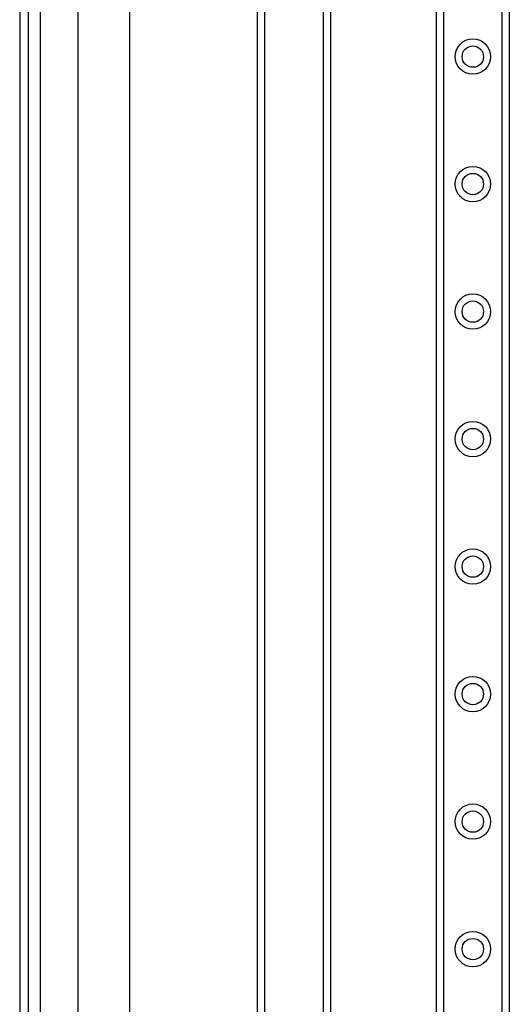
# Model space of a CAD drawing. Header units: inches. Extents: x 6 to 188, y 10 to 101.
# Tile 25 of 140: x 5.54 to 9.32, y 40.1 to 47.7. Entities that reach past the tile are written whole.
import ezdxf

# ---------------------------------------------------------------- set-up
doc = ezdxf.new("R2010")
doc.units = ezdxf.units.IN
doc.header["$MEASUREMENT"] = 0
doc.layers.add('Visible Edges(ANSI)', color=7, linetype='Continuous', lineweight=25)
doc.layers.add('Visible Tangent Edges(ANSI)', color=7, linetype='Continuous', lineweight=25)

msp = doc.modelspace()

# ---------------------------------------------------------------- linework, layer by layer
at = {"layer": 'Visible Edges(ANSI)'}
for p, q in [((5.5394, 73.6177), (5.5394, 26.1367)), ((5.6074, 26.1367), (5.6074, 73.6177)), ((8.7534, 27.4048), (8.7534, 72.3497)), ((9.3154, 72.3497), (9.3154, 27.4048)), ((5.9915, 26.7941), (5.9915, 49.5401)), ((6.3852, 49.4939), (6.3852, 26.7941)), ((7.9354, 49.0035), (7.9354, 28.7399)), ((7.3734, 28.7399), (7.3734, 48.906))]:
    msp.add_line(p, q, dxfattribs=at)
for centre in [(9.0344, 47.4166), (9.0344, 46.4323), (9.0344, 45.4481), (9.0344, 44.4638), (9.0344, 43.4796), (9.0344, 42.4953), (9.0344, 41.5111), (9.0344, 40.5268)]:
    msp.add_circle(centre, 0.0825, dxfattribs=at)
at = {"layer": 'Visible Tangent Edges(ANSI)'}
for p, q in [((5.7004, 26.1367), (5.7004, 73.6177)), ((8.8073, 72.3497), (8.8073, 27.4048)), ((9.2616, 27.4048), (9.2616, 72.3497)), ((7.4273, 48.8689), (7.4273, 28.7399)), ((7.8816, 28.7399), (7.8816, 48.7814))]:
    msp.add_line(p, q, dxfattribs=at)
for centre in [(9.0344, 47.4166), (9.0344, 46.4323), (9.0344, 45.4481), (9.0344, 44.4638), (9.0344, 43.4796), (9.0344, 42.4953), (9.0344, 41.5111), (9.0344, 40.5268)]:
    msp.add_circle(centre, 0.1363, dxfattribs=at)

doc.saveas('drawing.dxf')
